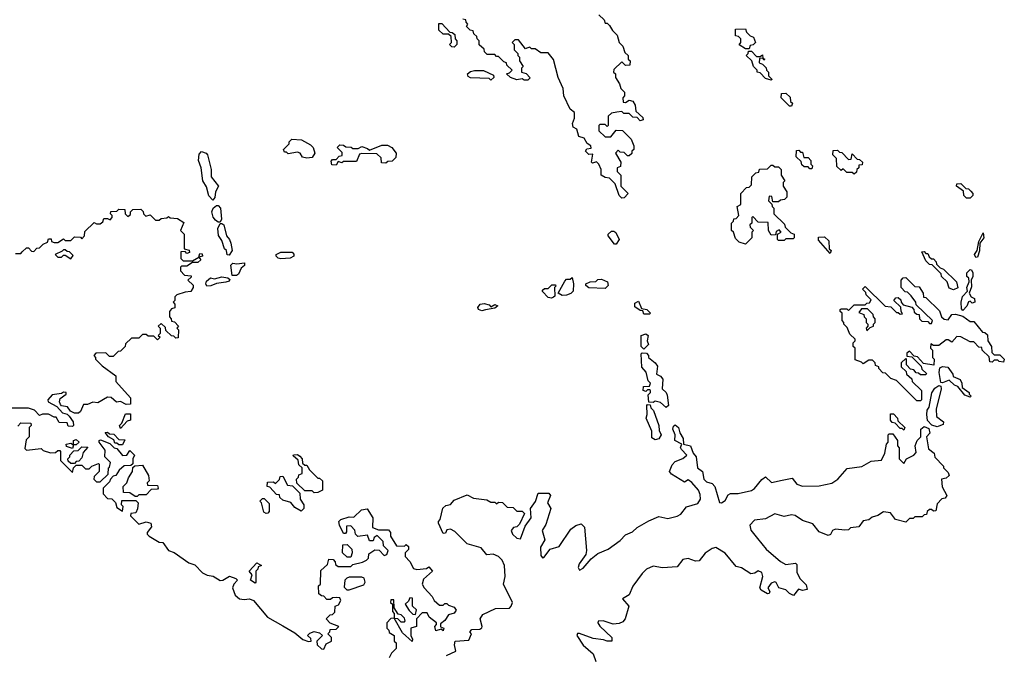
# Model space of a CAD drawing. Extents: x 2737958 to 2903317, y 894217 to 1030017.
# Tile 92 of 123: x 2848808 to 2854150, y 932458 to 935909. Entities that reach past the tile are written whole.
import ezdxf

# ---------------------------------------------------------------- set-up
doc = ezdxf.new("R2010")
doc.units = 0

msp = doc.modelspace()

# ---------------------------------------------------------------- linework, layer by layer
at = {"layer": '0CON05XD'}
for points in [[(2851950, 935935), (2851978.3, 935908.3), (2851985, 935890), (2851995, 935890), (2852008.3, 935878.3), (2852025, 935850), (2852050, 935825), (2852060, 935785), (2852080, 935765), (2852091.7, 935731.7), (2852110, 935715), (2852110, 935695), (2852120, 935685), (2852118.3, 935661.7), (2852095, 935660), (2852075, 935680), (2852031.7, 935638.3), (2852030, 935625), (2852040, 935615), (2852040, 935595), (2852061.7, 935561.7), (2852070, 935535), (2852090, 935515), (2852090, 935495), (2852080, 935485), (2852081.7, 935461.7), (2852095, 935460), (2852115, 935472.5), (2852135, 935467.5), (2852147.5, 935445), (2852151.7, 935411.7), (2852188.3, 935378.3), (2852190, 935365), (2852175, 935360), (2852158.3, 935378.3), (2852135, 935380), (2852115, 935400), (2852085, 935400), (2852075, 935410), (2852047, 935407), (2852018.3, 935401.7), (2852000, 935385), (2852000, 935335), (2851995, 935330), (2851985, 935340), (2851955, 935340), (2851950, 935335), (2851950, 935305), (2851985, 935272.5), (2852015, 935272.5), (2852045, 935310), (2852078.3, 935308.3), (2852125, 935260), (2852140, 935225), (2852140, 935205), (2852130, 935195), (2852128.3, 935181.7), (2852115, 935170), (2852105, 935170), (2852088.3, 935188.3), (2852065, 935190), (2852055, 935200), (2852040, 935185), (2852070, 935135), (2852068.3, 935111.7), (2852050, 935105), (2852050, 935085), (2852070, 935065), (2852070, 935005), (2852110, 934965), (2852088.3, 934941.7), (2852075, 934940), (2852060, 934955), (2852038.3, 935018.3), (2852008.3, 935048.3), (2851985, 935052.5), (2851962.5, 935065), (2851962.5, 935095), (2851950, 935125), (2851937, 935137), (2851915, 935130), (2851910, 935135), (2851918.3, 935178.3), (2851895, 935177.5), (2851877.5, 935195), (2851885, 935207.5), (2851908.3, 935211.7), (2851907.5, 935225), (2851887, 935237), (2851870, 935265), (2851842.5, 935275), (2851830, 935315), (2851810, 935325), (2851807.5, 935345), (2851817.5, 935375), (2851817.5, 935405), (2851793.8, 935423.8), (2851760, 935495), (2851756.7, 935535), (2851728.8, 935595), (2851703.6, 935693.6), (2851675, 935730), (2851635, 935730), (2851605, 935750), (2851585, 935750), (2851575, 935760), (2851560, 935755), (2851551.7, 935751.7), (2851515, 935800), (2851495, 935800), (2851480, 935785), (2851490, 935775), (2851490, 935745), (2851510, 935725), (2851510, 935715), (2851520, 935705), (2851520, 935685), (2851540, 935655), (2851530, 935645), (2851530, 935625), (2851555, 935617.5), (2851577, 935593), (2851565, 935580), (2851545, 935580), (2851535, 935587.5), (2851505, 935582.5), (2851470, 935595), (2851450, 935615), (2851465, 935620), (2851480, 935635), (2851451.7, 935661.7), (2851450, 935675), (2851435, 935680), (2851405, 935710), (2851395, 935710), (2851385, 935720), (2851345, 935720), (2851330, 935735), (2851328.3, 935748.3), (2851301.7, 935771.7), (2851300, 935795), (2851290, 935805), (2851288.3, 935818.3), (2851271.7, 935831.7), (2851268.3, 935848.3), (2851251.7, 935851.7), (2851231.7, 935871.7), (2851240, 935885), (2851230, 935895), (2851228.3, 935908.3), (2851211.7, 935911.7)], [(2851165, 935760), (2851151.7, 935761.7), (2851140, 935775), (2851150, 935785), (2851148.3, 935818.3), (2851135, 935830), (2851105, 935830), (2851081.7, 935851.7), (2851081.7, 935888.3), (2851098.3, 935888.3), (2851141.7, 935841.7), (2851155, 935840), (2851168.3, 935828.3), (2851170, 935805), (2851180, 935795), (2851180, 935775), (2851165, 935760)], [(2852765, 935750), (2852745, 935750), (2852711.7, 935771.7), (2852720, 935785), (2852720, 935805), (2852708.3, 935818.3), (2852691.7, 935821.7), (2852691.7, 935858.3), (2852745, 935860), (2852751.7, 935841.7), (2852771.7, 935821.7), (2852790, 935815), (2852800, 935785), (2852788.3, 935771.7), (2852771.7, 935768.3), (2852765, 935750)], [(2852885, 935580), (2852855, 935590), (2852825, 935620), (2852810, 935625), (2852810, 935635), (2852790, 935655), (2852780, 935685), (2852750, 935715), (2852760, 935725), (2852761.7, 935738.3), (2852778.3, 935738.3), (2852805, 935710), (2852825, 935710), (2852838.3, 935718.3), (2852840, 935700), (2852850, 935695), (2852845, 935690), (2852840, 935700), (2852821.7, 935698.3), (2852820, 935675), (2852838.3, 935668.3), (2852858.3, 935648.3), (2852860, 935635), (2852870, 935625), (2852870, 935605), (2852890, 935585), (2852885, 935580)], [(2851365, 935580), (2851355, 935590), (2851253.6, 935593.6), (2851240.7, 935600.7), (2851237.5, 935615), (2851253, 935627), (2851275, 935632.5), (2851325, 935632.5), (2851378.3, 935608.3), (2851380, 935595), (2851365, 935580)], [(2852995, 935440), (2852985, 935440), (2852940, 935485), (2852941.7, 935508.3), (2852965, 935510), (2852988.3, 935488.3), (2852990, 935465), (2853000, 935455), (2852995, 935440)], [(2850365, 935157.5), (2850343, 935163), (2850330, 935185), (2850315, 935190), (2850265, 935180), (2850255, 935190), (2850245, 935190), (2850240, 935205), (2850270, 935235), (2850270, 935245), (2850285, 935260), (2850337, 935257), (2850385, 935230), (2850400, 935215), (2850410, 935185), (2850395, 935160), (2850365, 935157.5)], [(2850525, 935120), (2850500.7, 935120.7), (2850498.3, 935141.7), (2850505, 935150), (2850525, 935150), (2850541.7, 935168.3), (2850558.3, 935171.7), (2850558.3, 935188.3), (2850530, 935215), (2850545, 935230), (2850565, 935227.5), (2850578.3, 935218.3), (2850607, 935217), (2850615, 935210), (2850645, 935210), (2850665, 935220), (2850695, 935210), (2850705, 935200), (2850773, 935227), (2850803, 935227), (2850827.5, 935215), (2850850, 935185), (2850848.3, 935161.7), (2850828.3, 935141.7), (2850805, 935140), (2850795, 935130), (2850771.7, 935131.7), (2850768.3, 935158.3), (2850745, 935180), (2850665, 935182.5), (2850651.7, 935178.3), (2850635, 935140), (2850565, 935140), (2850555, 935132.5), (2850535, 935140), (2850525, 935120)], [(2849855, 934930), (2849833.3, 934953.3), (2849821.7, 935001.7), (2849802.5, 935035), (2849792.5, 935105), (2849777.5, 935145), (2849781.2, 935178.8), (2849795, 935192.5), (2849820, 935185), (2849827.5, 935175), (2849847.5, 935095), (2849847.5, 935055), (2849887.5, 935005), (2849870, 934975), (2849867, 934943), (2849855, 934930)], [(2853105, 935100), (2853095, 935100), (2853085, 935110), (2853065, 935110), (2853051.7, 935121.7), (2853048.3, 935138.3), (2853020, 935165), (2853021.7, 935198.3), (2853035, 935200), (2853045, 935190), (2853055, 935190), (2853061.7, 935161.7), (2853085, 935160), (2853100, 935145), (2853100, 935125), (2853110, 935115), (2853105, 935100)], [(2853335, 935070), (2853325, 935080), (2853295, 935080), (2853275, 935100), (2853265, 935090), (2853241.7, 935111.7), (2853240, 935155), (2853220, 935175), (2853221.7, 935198.3), (2853245, 935200), (2853255, 935190), (2853268.3, 935188.3), (2853305, 935150), (2853318.3, 935151.7), (2853325, 935180), (2853351.7, 935151.7), (2853365, 935150), (2853380, 935135), (2853378.3, 935121.7), (2853360, 935120), (2853360, 935105), (2853350, 935095), (2853348.3, 935081.7), (2853335, 935070)], [(2852745, 934690), (2852711.7, 934701.7), (2852691.7, 934721.7), (2852680, 934755), (2852670, 934765), (2852670, 934805), (2852680, 934815), (2852681.7, 934828.3), (2852695, 934830), (2852710, 934845), (2852700, 934895), (2852720, 934905), (2852720, 934965), (2852751.7, 934998.3), (2852765, 935000), (2852778.3, 935011.7), (2852780, 935055), (2852801.7, 935078.3), (2852818.3, 935081.7), (2852821.7, 935098.3), (2852865, 935100), (2852885, 935120), (2852895, 935120), (2852905, 935110), (2852925, 935110), (2852940, 935095), (2852940, 935065), (2852960, 935035), (2852950, 935025), (2852950, 935005), (2852970, 934975), (2852970, 934945), (2852957, 934933), (2852935, 934930), (2852925, 934920), (2852895, 934920), (2852888.3, 934948.3), (2852875, 934950), (2852870, 934925), (2852888.3, 934908.3), (2852890, 934895), (2852900, 934885), (2852900, 934855), (2852958.3, 934798.3), (2852961.7, 934781.7), (2852991.7, 934751.7), (2853010, 934745), (2853010, 934725), (2853005, 934720), (2852965, 934720), (2852955, 934710), (2852925, 934710), (2852920, 934715), (2852920, 934745), (2852940, 934755), (2852928.3, 934768.3), (2852911.7, 934758.3), (2852908.3, 934741.7), (2852885, 934740), (2852870, 934765), (2852868.3, 934808.3), (2852815, 934810), (2852785, 934840), (2852780, 934835), (2852780, 934805), (2852770, 934795), (2852771.7, 934781.7), (2852790, 934765), (2852780, 934755), (2852780, 934725), (2852745, 934690)], [(2853965, 934940), (2853945, 934940), (2853930, 934955), (2853928.3, 934978.3), (2853890, 935005), (2853891.7, 935018.3), (2853915, 935020), (2853941.7, 934991.7), (2853955, 934990), (2853968.3, 934978.3), (2853980, 934965), (2853980, 934955), (2853965, 934940)], [(2848785, 934640), (2848815, 934640), (2848821.7, 934648.3), (2848845, 934670), (2848855, 934670), (2848871.7, 934651.7), (2848885, 934650), (2848901.7, 934668.3), (2848915, 934670), (2848935, 934690), (2848958.3, 934701.7), (2848965, 934720), (2848978.3, 934718.3), (2848980, 934705), (2848995, 934700), (2849015, 934700), (2849045, 934720), (2849055, 934710), (2849085, 934710), (2849105, 934730), (2849137.5, 934727.5), (2849145, 934720), (2849160, 934735), (2849161.7, 934758.3), (2849211.7, 934808.3), (2849225, 934800), (2849245, 934800), (2849258.3, 934811.7), (2849265, 934830), (2849285, 934830), (2849298.3, 934821.7), (2849310, 934835), (2849310, 934845), (2849300, 934855), (2849301.7, 934868.3), (2849335, 934870), (2849345, 934880), (2849378.3, 934878.3), (2849380, 934855), (2849395, 934840), (2849408.3, 934851.7), (2849410, 934865), (2849421.7, 934878.3), (2849465, 934880), (2849478.3, 934868.3), (2849480, 934855), (2849491.7, 934841.7), (2849515, 934850), (2849545, 934820), (2849565, 934820), (2849575, 934830), (2849607, 934833), (2849615, 934840), (2849625, 934832.5), (2849665, 934830), (2849698.3, 934808.3), (2849680, 934765), (2849700, 934745), (2849700, 934665), (2849728.3, 934658.3), (2849730, 934645), (2849715, 934640), (2849705, 934650), (2849681.7, 934648.3), (2849681.7, 934611.7), (2849695, 934600), (2849745, 934600), (2849780, 934620), (2849785, 934640), (2849798.3, 934638.3), (2849800, 934625), (2849780, 934620), (2849790, 934605), (2849775, 934590), (2849745, 934590), (2849715, 934570), (2849685, 934570), (2849680, 934565), (2849680, 934545), (2849701.7, 934521.7), (2849738.3, 934518.3), (2849738.3, 934511.7), (2849720, 934495), (2849748.3, 934468.3), (2849750, 934455), (2849737, 934433), (2849705, 934430), (2849660, 934415), (2849650, 934405), (2849650, 934385), (2849640, 934375), (2849650, 934365), (2849650, 934345), (2849631.7, 934338.3), (2849620, 934325), (2849620, 934295), (2849630, 934285), (2849631.7, 934271.7), (2849648.3, 934268.3), (2849670, 934245), (2849660, 934235), (2849670, 934225), (2849668.3, 934181.7), (2849655, 934180), (2849645, 934190), (2849631.7, 934191.7), (2849601.7, 934221.7), (2849598.3, 934238.3), (2849575, 934260), (2849560, 934245), (2849570, 934235), (2849570, 934205), (2849560, 934195), (2849570, 934185), (2849555, 934170), (2849535, 934190), (2849505, 934190), (2849495, 934200), (2849475, 934200), (2849455, 934180), (2849415, 934180), (2849381.7, 934148.3), (2849380, 934135), (2849355, 934110), (2849341.7, 934108.3), (2849315, 934080), (2849295, 934080), (2849275, 934100), (2849221.7, 934098.3), (2849210, 934085), (2849220, 934075), (2849220, 934065), (2849255, 934030), (2849330, 933975), (2849330, 933945), (2849410, 933855), (2849408.3, 933821.7), (2849385, 933820), (2849355, 933836.7), (2849333, 933833), (2849305, 933857.5), (2849285, 933860), (2849231.7, 933828.3), (2849205, 933832.5), (2849175, 933820), (2849155, 933820), (2849138.3, 933781.7), (2849127, 933773), (2849105, 933772.5), (2849083.6, 933783.6), (2849067, 933807), (2849035, 933812.5), (2849029.3, 933819.3), (2849023.3, 933835), (2849027.5, 933852.5), (2849060, 933875), (2849060, 933885), (2849045, 933887.5), (2849035, 933880), (2848985, 933872.5), (2848960, 933845), (2848962.5, 933835), (2849009.3, 933809.3), (2849040, 933775), (2849065, 933767.5), (2849076.7, 933756.7), (2849097.5, 933725), (2849100, 933705), (2849095, 933700), (2849071.7, 933701.7), (2849065, 933720), (2849021.7, 933721.7), (2849005, 933750), (2848995, 933750), (2848965, 933767.5), (2848932.5, 933767.5), (2848915, 933760), (2848888.3, 933788.3), (2848855, 933800), (2848765, 933800)], [(2849895, 934810), (2849885, 934810), (2849870.7, 934820.7), (2849857.5, 934837.5), (2849850, 934865), (2849857.5, 934885), (2849875, 934900), (2849885, 934900), (2849897.5, 934885), (2849903.6, 934826.4), (2849895, 934810)], [(2849945, 934630), (2849933, 934633), (2849930, 934655), (2849920, 934665), (2849905, 934710), (2849886.7, 934736.7), (2849882.5, 934775), (2849895, 934802.5), (2849905, 934803.3), (2849916.2, 934795), (2849930, 934735), (2849946.7, 934715), (2849953.3, 934695), (2849960, 934655), (2849945, 934630)], [(2852045, 934690), (2852035, 934690), (2852000, 934735), (2852000, 934745), (2852018.3, 934761.7), (2852031.7, 934761.7), (2852043, 934753), (2852060, 934715), (2852045, 934690)], [(2853995, 934617.5), (2853987.5, 934635), (2854003.3, 934655), (2854012.5, 934705), (2854035, 934752.5), (2854038.8, 934725), (2854017.5, 934695), (2854016.1, 934653.9), (2854005, 934620), (2853995, 934617.5)], [(2853205, 934640), (2853141.7, 934711.7), (2853141.7, 934728.3), (2853175, 934730), (2853198.3, 934708.3), (2853200, 934665), (2853210, 934655), (2853205, 934640)], [(2849085, 934610), (2849098.3, 934628.3), (2849078.3, 934648.3), (2849065, 934650), (2849055, 934660), (2849045, 934660), (2849038.3, 934651.7), (2849000, 934635), (2849015, 934620), (2849035, 934620), (2849045, 934630), (2849055, 934630), (2849085, 934610)], [(2850225, 934610), (2850210, 934615), (2850200, 934625), (2850200, 934635), (2850225, 934646.7), (2850286, 934646), (2850296, 934636), (2850296.2, 934625), (2850275, 934613.8), (2850225, 934610)], [(2853875, 934442.5), (2853851.7, 934451.7), (2853840, 934485), (2853810, 934515), (2853808.3, 934528.3), (2853758.3, 934578.3), (2853745, 934580), (2853725, 934600), (2853701.7, 934648.3), (2853715, 934650), (2853725, 934640), (2853735, 934640), (2853741.7, 934621.7), (2853755, 934610), (2853765, 934610), (2853780, 934595), (2853781.7, 934581.7), (2853801.7, 934561.7), (2853820, 934555), (2853890, 934485), (2853897, 934453), (2853875, 934442.5)], [(2849985, 934520), (2849960, 934520), (2849953, 934577), (2849965, 934587.5), (2849986.7, 934583.3), (2850028.3, 934588.3), (2850027.5, 934575), (2850010, 934560), (2849995, 934527.5), (2849985, 934520)], [(2853925, 934330), (2853918.3, 934338.3), (2853916.2, 934375), (2853924, 934406), (2853950, 934435), (2853947.5, 934455), (2853960, 934485), (2853957.5, 934505), (2853947.5, 934515), (2853947.5, 934535), (2853965, 934552.5), (2853971.7, 934551.7), (2853980, 934535), (2853980, 934515), (2853970, 934495), (2853971.7, 934458.3), (2853960, 934425), (2853970, 934405), (2853987.5, 934395), (2853990, 934375), (2853975, 934370), (2853965, 934380), (2853955, 934377.5), (2853947, 934353), (2853925, 934330)], [(2849823, 934463), (2849817.5, 934475), (2849820.7, 934489.3), (2849843, 934507), (2849865, 934502.5), (2849905, 934512.5), (2849937, 934507), (2849947.5, 934497.5), (2849945, 934490), (2849927, 934483), (2849875, 934477.5), (2849845, 934463.3), (2849823, 934463)], [(2851750.7, 934410.7), (2851730, 934425), (2851765, 934490), (2851775, 934500), (2851795, 934500), (2851805, 934510), (2851812.5, 934475), (2851810, 934435), (2851798.3, 934421.7), (2851775, 934412.5), (2851750.7, 934410.7)], [(2851985, 934450), (2851895, 934452.5), (2851880, 934465), (2851880, 934475), (2851903.6, 934486.4), (2851933, 934487), (2851945, 934497.5), (2851965, 934500), (2851996.7, 934485), (2852000, 934465), (2851985, 934450)], [(2853695, 933840), (2853675, 933840), (2853565, 933950), (2853535, 933960), (2853505, 933990), (2853491.7, 933991.7), (2853470, 934015), (2853470, 934025), (2853451.7, 934031.7), (2853450, 934045), (2853435, 934060), (2853415, 934060), (2853385, 934040), (2853375, 934050), (2853341.7, 934061.7), (2853340, 934125), (2853330, 934135), (2853330, 934155), (2853340, 934165), (2853340, 934175), (2853311.7, 934201.7), (2853298.3, 934238.3), (2853280, 934255), (2853280, 934265), (2853270, 934275), (2853270, 934315), (2853260, 934325), (2853260, 934335), (2853265, 934340), (2853295, 934340), (2853305, 934330), (2853335, 934360), (2853395, 934360), (2853405, 934370), (2853418.3, 934371.7), (2853428.3, 934388.3), (2853400, 934415), (2853398.3, 934428.3), (2853380, 934445), (2853395, 934460), (2853503, 934353), (2853535, 934350), (2853565, 934320), (2853575, 934320), (2853585, 934310), (2853598.3, 934311.7), (2853590, 934325), (2853588.3, 934348.3), (2853550, 934385), (2853561.7, 934398.3), (2853575, 934400), (2853588.3, 934388.3), (2853590, 934375), (2853601.7, 934361.7), (2853648.3, 934348.3), (2853660, 934335), (2853661.7, 934321.7), (2853675, 934310), (2853688.3, 934308.3), (2853690, 934285), (2853701.7, 934271.7), (2853735, 934270), (2853745, 934260), (2853755, 934260), (2853760, 934275), (2853671.7, 934361.7), (2853670, 934375), (2853645, 934410), (2853625, 934430), (2853611.7, 934431.7), (2853590, 934455), (2853590, 934495), (2853601.7, 934508.3), (2853615, 934510), (2853665, 934460), (2853688.3, 934458.3), (2853710, 934425), (2853711.7, 934401.7), (2853725, 934400), (2853798.3, 934328.3), (2853810, 934295), (2853823, 934283), (2853845, 934280), (2853865, 934307.5), (2853885, 934310), (2853925, 934300), (2853965, 934270), (2853985, 934270), (2854031.7, 934211.7), (2854045, 934210), (2854058.3, 934198.3), (2854060, 934165), (2854080, 934135), (2854081.7, 934101.7), (2854095, 934090), (2854125, 934090), (2854150, 934065), (2854145, 934050), (2854123, 934053), (2854115, 934060), (2854095, 934060), (2854085, 934050), (2854071.7, 934051.7), (2854068.3, 934078.3), (2854030, 934115), (2854028.3, 934128.3), (2854011.7, 934131.7), (2853985, 934160), (2853965, 934160), (2853915, 934187.5), (2853891.7, 934188.3), (2853865, 934157.5), (2853845, 934170), (2853835, 934170), (2853795, 934140), (2853765, 934140), (2853751.7, 934148.3), (2853750, 934125), (2853760, 934115), (2853760, 934075), (2853770, 934065), (2853767, 934033), (2853711.7, 934041.7), (2853678.3, 934078.3), (2853661.7, 934081.7), (2853635, 934110), (2853621.7, 934098.3), (2853621.7, 934081.7), (2853648.3, 934078.3), (2853698.3, 934028.3), (2853701.7, 934011.7), (2853728.3, 933988.3), (2853725, 933980), (2853695, 933980), (2853685, 933990), (2853671.7, 933991.7), (2853658.3, 934008.3), (2853641.7, 934011.7), (2853620, 934035), (2853620, 934065), (2853615, 934070), (2853590, 934045), (2853590, 934025), (2853618.3, 933998.3), (2853620, 933985), (2853648.3, 933958.3), (2853650, 933945), (2853700, 933895), (2853700, 933845), (2853695, 933840)], [(2851693.6, 934396.4), (2851675, 934400), (2851643.9, 934433.9), (2851645, 934440), (2851655, 934450), (2851675, 934450), (2851695, 934470), (2851715, 934470), (2851717, 934463), (2851710, 934455), (2851711.7, 934408.3), (2851705, 934402.5), (2851693.6, 934396.4)], [(2852225, 934310), (2852195, 934310), (2852188.3, 934328.3), (2852175, 934330), (2852145, 934350), (2852145, 934370), (2852165, 934380), (2852181.7, 934341.7), (2852210, 934335), (2852230, 934315), (2852225, 934310)], [(2851315, 934328.8), (2851297.5, 934335), (2851293.6, 934346.4), (2851306.1, 934363.9), (2851328.3, 934368.3), (2851355, 934360), (2851365, 934350), (2851385, 934362.5), (2851402.5, 934355), (2851386.4, 934343.6), (2851335, 934333.8), (2851315, 934328.8)], [(2853405, 934220), (2853421.7, 934238.3), (2853440, 934245), (2853440, 934255), (2853450, 934265), (2853450, 934285), (2853440, 934295), (2853438.3, 934308.3), (2853408.3, 934338.3), (2853375, 934340), (2853360, 934320), (2853388.3, 934308.3), (2853390, 934295), (2853400, 934285), (2853400, 934265), (2853410, 934255), (2853410, 934245), (2853400, 934235), (2853405, 934220)], [(2852195, 934120), (2852180, 934135), (2852180, 934195), (2852205, 934202.5), (2852217.5, 934195), (2852212.5, 934165), (2852220, 934145), (2852195, 934120)], [(2852315, 933803.8), (2852285, 933831.2), (2852255, 933837.5), (2852245, 933830), (2852221.7, 933831.7), (2852218.3, 933871.7), (2852230, 933885), (2852230, 933895), (2852225, 933900), (2852215, 933900), (2852205, 933890), (2852190, 933895), (2852191.7, 933918.3), (2852225, 933920), (2852230, 933935), (2852218.3, 933948.3), (2852207.5, 933995), (2852183, 934023), (2852180, 934095), (2852185, 934100), (2852208.3, 934098.3), (2852220, 934085), (2852220, 934075), (2852255.9, 934045.9), (2852267.7, 934027.7), (2852262.5, 933985), (2852285, 933973.3), (2852297.7, 933957.7), (2852293.3, 933905), (2852315.6, 933885.6), (2852320.9, 933870.9), (2852328.8, 933815), (2852315, 933803.8)], [(2853965, 933860), (2853935, 933870), (2853898.3, 933918.3), (2853880, 933925), (2853851.7, 933951.7), (2853815, 933937.5), (2853805, 933940), (2853796, 933994), (2853800.7, 934019.3), (2853815, 934026.7), (2853843, 934023), (2853870, 933985), (2853871.7, 933971.7), (2853910, 933955), (2853920, 933935), (2853921.7, 933911.7), (2853960, 933885), (2853960, 933875), (2853970, 933865), (2853965, 933860)], [(2853785, 933697.5), (2853757, 933707), (2853732.5, 933732.5), (2853729.2, 933765), (2853732, 933788), (2853742.5, 933805), (2853756.1, 933883.9), (2853772.3, 933907.7), (2853795, 933923.3), (2853805, 933920), (2853806.7, 933905), (2853780, 933795), (2853782.5, 933755), (2853820, 933725), (2853818.3, 933711.7), (2853795, 933702.5), (2853785, 933697.5)], [(2852255, 933627.5), (2852238.3, 933638.3), (2852237.5, 933675), (2852207.5, 933745), (2852212.5, 933765), (2852210, 933815), (2852215, 933820), (2852228.3, 933818.3), (2852231.7, 933801.7), (2852247, 933787), (2852276.4, 933706.4), (2852278.3, 933678.3), (2852287.5, 933655), (2852275, 933632.5), (2852255, 933627.5)], [(2849355, 933690), (2849350, 933705), (2849361.7, 933718.3), (2849381.7, 933768.3), (2849408.3, 933768.3), (2849410, 933735), (2849391.7, 933728.3), (2849355, 933690)], [(2853605, 933680), (2853595, 933690), (2853585, 933690), (2853558.3, 933718.3), (2853541.7, 933721.7), (2853532.5, 933735), (2853531.7, 933768.3), (2853548.3, 933768.3), (2853570, 933745), (2853571.7, 933731.7), (2853610, 933695), (2853605, 933680)], [(2848798.3, 933701.7), (2848815, 933720), (2848868.3, 933718.3), (2848870, 933705), (2848860, 933695), (2848860, 933645), (2848843, 933627), (2848835, 933580), (2848845, 933572.5), (2848925, 933580), (2848935, 933570), (2848975, 933557.5), (2849001.7, 933558.3), (2849015, 933570), (2849025, 933570), (2849030, 933565), (2849030, 933515), (2849095, 933450), (2849100, 933475), (2849115, 933490), (2849145, 933490), (2849165, 933470), (2849185, 933470), (2849200, 933485), (2849235, 933500), (2849240, 933495), (2849240, 933455), (2849211.7, 933428.3), (2849210, 933415), (2849225, 933400), (2849245, 933400), (2849288.3, 933441.7), (2849290, 933475), (2849295, 933480), (2849300, 933505), (2849270, 933535), (2849271.7, 933571.7), (2849240, 933615), (2849240, 933625), (2849247, 933627), (2849297, 933607), (2849320, 933585), (2849335, 933580), (2849365, 933542.5), (2849390, 933545), (2849405, 933570), (2849430, 933545), (2849422.5, 933525), (2849422.5, 933497.5), (2849411.7, 933488.3), (2849375, 933487.5), (2849347, 933463), (2849330, 933435), (2849315, 933430), (2849300, 933415), (2849295, 933400), (2849260, 933365), (2849260, 933335), (2849285, 933310), (2849308.3, 933308.3), (2849328.3, 933288.3), (2849335, 933260), (2849365, 933240), (2849370, 933265), (2849360, 933275), (2849361.7, 933298.3), (2849438.3, 933298.3), (2849450, 933285), (2849447, 933253), (2849438.3, 933231.7), (2849411.7, 933228.3), (2849410, 933215), (2849455, 933170), (2849495, 933182.5), (2849520, 933175), (2849522.5, 933155), (2849500, 933125), (2849500, 933115), (2849510, 933105), (2849565, 933072.5), (2849585, 933070), (2849615, 933026.7), (2849646.1, 933016.1), (2849725, 932960), (2849758.3, 932948.3), (2849800, 932905), (2849825, 932892.5), (2849857, 932887), (2849895, 932863.3), (2849910, 932865), (2849947, 932887), (2849980, 932875), (2849990, 932865), (2849970, 932845), (2849962.5, 932825), (2849977.5, 932785), (2850000, 932765), (2850025, 932760), (2850055, 932763.8), (2850076.1, 932756.1), (2850153.3, 932665), (2850235, 932617.5), (2850300.7, 932580.7), (2850345, 932543.3), (2850375, 932532.5), (2850390, 932535), (2850388.3, 932548.3), (2850370, 932565), (2850381.7, 932578.3), (2850405, 932587.5), (2850435, 932580), (2850450, 932565), (2850420, 932535), (2850422.5, 932515), (2850445, 932492.5), (2850458.3, 932491.7), (2850470.7, 932519.3), (2850500, 932535), (2850500, 932555), (2850480, 932575), (2850490, 932585), (2850491.7, 932598.3), (2850525, 932600), (2850540, 932615), (2850491.7, 932631.7), (2850470, 932655), (2850491.7, 932678.3), (2850505, 932680), (2850518.3, 932691.7), (2850520, 932725), (2850538.3, 932731.7), (2850550, 932755), (2850545, 932770), (2850525, 932772.5), (2850505, 932770), (2850495, 932760), (2850475, 932760), (2850458.3, 932778.3), (2850445, 932780), (2850431.7, 932791.7), (2850430, 932835), (2850440, 932845), (2850441.7, 932918.3), (2850478.3, 932951.7), (2850485, 932980), (2850508.3, 932978.3), (2850520, 932965), (2850521.7, 932951.7), (2850535, 932940), (2850605, 932940), (2850615, 932950), (2850667, 932963), (2850690, 932975), (2850700, 932985), (2850701.7, 933008.3), (2850735, 933030), (2850758.3, 933028.3), (2850785, 933000), (2850800, 933005), (2850807, 933027), (2850781.7, 933051.7), (2850780, 933075), (2850748.3, 933108.3), (2850731.7, 933098.3), (2850725, 933080), (2850705, 933080), (2850695, 933110), (2850642.5, 933102.5), (2850630, 933115), (2850627, 933137), (2850605, 933160), (2850581.7, 933158.3), (2850581.7, 933128.3), (2850575, 933120), (2850565, 933120), (2850542.5, 933165), (2850540, 933185), (2850550, 933195), (2850595, 933210), (2850621.7, 933208.3), (2850661.7, 933248.3), (2850692.5, 933252.5), (2850723.3, 933205), (2850721.7, 933151.7), (2850755, 933140), (2850808.3, 933138.3), (2850820, 933125), (2850820, 933105), (2850851.7, 933051.7), (2850895, 933050), (2850905, 933060), (2850918.3, 933048.3), (2850918.3, 933031.7), (2850900, 933015), (2850900, 932995), (2850925, 932967.5)], [(2851123.6, 932456.4), (2851175, 932480), (2851166.2, 932515), (2851170, 932535), (2851245, 932540), (2851260, 932575), (2851250, 932585), (2851261.7, 932598.3), (2851305, 932600), (2851315, 932607.5), (2851318, 932615), (2851306.7, 932655), (2851320.7, 932679.3), (2851388.6, 932711.4), (2851465, 932714.2), (2851475, 932723.8), (2851482, 932745), (2851432.5, 932845), (2851442.5, 932885), (2851438, 932945), (2851426.2, 932975), (2851405, 932993.8), (2851376.4, 933006.4), (2851343, 933003), (2851311.7, 933041.7), (2851235, 933062.5), (2851169.3, 933129.3), (2851145, 933142.5), (2851125, 933140), (2851118.3, 933121.7), (2851105, 933120), (2851080, 933175), (2851080, 933185), (2851090, 933195), (2851103, 933257), (2851119.3, 933270.7), (2851145, 933277.5), (2851165, 933300), (2851235, 933330), (2851270.7, 933310.7), (2851341.7, 933301.7), (2851365, 933290), (2851385, 933290), (2851395, 933280), (2851405, 933290), (2851427, 933287), (2851453, 933263), (2851485, 933260), (2851505, 933240), (2851535, 933240), (2851547.5, 933227.5), (2851520.5, 933169.5), (2851505, 933156.2), (2851487.7, 933152.3), (2851474.2, 933135.8), (2851482.5, 933115), (2851505, 933093.8), (2851525, 933090), (2851550.8, 933159.2), (2851583.3, 933205), (2851580, 933255), (2851607, 933293), (2851621.7, 933338.3), (2851678.3, 933338.3), (2851687.5, 933325), (2851672.5, 933285), (2851688.8, 933255), (2851662.5, 933167.5), (2851643.3, 933135), (2851656.7, 933085), (2851634.2, 933045), (2851635, 933000), (2851645, 932987.5), (2851651.7, 932988.3), (2851686.2, 933033.8), (2851735, 933048), (2851797.3, 933142.7), (2851825, 933163.3), (2851855, 933172.5), (2851873, 933153), (2851882.3, 933027.7), (2851878.8, 933005), (2851844.3, 932955), (2851838.8, 932935), (2851845, 932920), (2851865, 932931.2), (2851908.9, 932981.1), (2851945, 933010.8), (2852001.4, 933035), (2852065, 933081.1), (2852095, 933111.4), (2852132.1, 933127.9), (2852157.9, 933152.1), (2852221.3, 933188.7), (2852275, 933211.9), (2852325, 933201.5), (2852375, 933212.9), (2852395.6, 933225), (2852426.4, 933263.6), (2852487.4, 933282.6), (2852501.4, 933305), (2852500.3, 933330.3), (2852490, 933355), (2852455, 933396.7), (2852435, 933410), (2852415, 933397.5), (2852345, 933441.2), (2852333.8, 933455), (2852348.8, 933491.2), (2852365, 933510), (2852405, 933525.8), (2852427.5, 933545), (2852398, 933575), (2852393.8, 933586.2), (2852400, 933605), (2852363.3, 933625), (2852363.8, 933655), (2852350.8, 933685), (2852355, 933702.5), (2852365, 933710), (2852382.5, 933695), (2852390, 933665), (2852408, 933635), (2852410, 933605), (2852447.5, 933595), (2852462.5, 933555), (2852478.8, 933535), (2852486.2, 933476.2), (2852513.3, 933455), (2852520, 933415), (2852535, 933400), (2852565, 933390), (2852579.2, 933375), (2852605, 933287.5), (2852615, 933286.2), (2852635, 933298.8), (2852651.7, 933328.3), (2852663.6, 933336.4), (2852706.4, 933336.4), (2852777.7, 933352.3), (2852795, 933363.3), (2852835, 933412.5), (2852855, 933427.5), (2852887, 933397), (2852945, 933409.2), (2852999.3, 933419.3), (2853025, 933386.7), (2853055, 933376.7), (2853145, 933377.5), (2853215, 933392.5), (2853247.5, 933415), (2853298.3, 933471.7), (2853376.4, 933483.6), (2853428.3, 933511.7), (2853483, 933517), (2853502.5, 933555), (2853510, 933605), (2853520, 933615), (2853520, 933655), (2853525, 933660), (2853545, 933660), (2853570, 933625), (2853570, 933595), (2853580, 933585), (2853580, 933525), (2853605, 933500), (2853620, 933525), (2853660, 933545), (2853671.7, 933558.3), (2853666.7, 933595), (2853676.4, 933623.6), (2853697.5, 933645), (2853697.5, 933685), (2853715, 933700), (2853740, 933690), (2853746, 933664), (2853727.5, 933645), (2853738.3, 933578.3), (2853770, 933555), (2853773, 933533), (2853820, 933485), (2853820, 933475), (2853845, 933450), (2853850, 933435), (2853835, 933420), (2853810, 933415), (2853813, 933373), (2853837.5, 933325), (2853828.3, 933311.7), (2853811.7, 933308.3), (2853785, 933280), (2853778.3, 933241.7), (2853765, 933240), (2853755, 933250), (2853745, 933250), (2853731.7, 933238.3), (2853728.3, 933221.7), (2853715, 933220), (2853705, 933210), (2853665, 933210), (2853655, 933200), (2853635, 933200), (2853615, 933180), (2853560, 933195), (2853531.7, 933231.7), (2853495, 933236.7), (2853463.9, 933216.1), (2853432.3, 933207.7), (2853415, 933193.3), (2853385, 933187.5), (2853360, 933155), (2853315, 933150), (2853305, 933140), (2853285, 933137.5), (2853235, 933143.3), (2853217.5, 933135), (2853206.7, 933113.3), (2853195, 933107.5), (2853145, 933127.5), (2853112, 933172), (2853055, 933190), (2853015, 933217.5), (2852995, 933220), (2852955, 933211.2), (2852905, 933226.9), (2852855, 933198), (2852795, 933191.2), (2852770, 933165), (2852775, 933137.5), (2852811.2, 933091.2), (2852858.8, 933035), (2852935, 932966.7), (2852965, 932951.2), (2853017.5, 932957.5), (2853025, 932950), (2853025, 932910), (2853040, 932875), (2853075, 932840), (2853080, 932815), (2853055, 932810), (2853032.5, 932817.5), (2853007, 932783), (2852983.9, 932793.9), (2852965, 932812.5), (2852927.5, 932825), (2852913, 932853), (2852905, 932857.5), (2852885, 932850), (2852867.5, 932825), (2852877.5, 932805), (2852875, 932793.3), (2852865, 932792.5), (2852831.7, 932811.7), (2852823.3, 932825), (2852840, 932885), (2852835, 932907.5), (2852815, 932916.7), (2852797, 932903), (2852775, 932900), (2852725, 932932.5), (2852695, 932940), (2852635, 933012.5), (2852585, 933042.5), (2852565, 933037.5), (2852527.7, 933012.3), (2852495, 932970), (2852475, 932968.8), (2852435, 932983.3), (2852405, 932978), (2852375, 932938), (2852296.4, 932933.6), (2852245, 932941.1), (2852208.6, 932925), (2852185, 932902.9), (2852135, 932832.5), (2852114.5, 932785.5), (2852078.8, 932765), (2852112.9, 932725), (2852092.5, 932655), (2852080.8, 932639.2), (2852060.3, 932629.7), (2852027, 932627), (2851974.2, 932645.8), (2851946.2, 932643.8), (2851944.2, 932635), (2851955, 932616.2), (2852020, 932555), (2852020, 932535), (2851995, 932533.8), (2851975, 932542), (2851918.8, 932548.8), (2851845, 932576.2), (2851833.8, 932576.2), (2851830, 932565), (2851865, 932513.3), (2851920, 932465), (2851933.3, 932425)], [(2849095, 933580), (2849061.7, 933591.7), (2849060, 933605), (2849085, 933610), (2849100, 933600), (2849100, 933625), (2849115, 933630), (2849130, 933615), (2849115, 933600), (2849100, 933600), (2849095, 933580)], [(2849365, 933600), (2849345, 933600), (2849335, 933610), (2849325, 933610), (2849318.3, 933628.3), (2849290, 933645), (2849271.7, 933668.3), (2849285, 933670), (2849295, 933660), (2849318.3, 933658.3), (2849345, 933630), (2849378.3, 933628.3), (2849365, 933600)], [(2849105, 933500), (2849085, 933500), (2849071.7, 933511.7), (2849070, 933525), (2849080, 933535), (2849080, 933545), (2849101.7, 933568.3), (2849125, 933570), (2849145, 933590), (2849178.3, 933588.3), (2849151.7, 933558.3), (2849145, 933530), (2849128.3, 933511.7), (2849115, 933510), (2849105, 933500)], [(2850405, 933340), (2850395, 933350), (2850355, 933350), (2850311.7, 933391.7), (2850310, 933415), (2850320, 933425), (2850321.7, 933438.3), (2850340, 933445), (2850340, 933475), (2850321.7, 933491.7), (2850318.3, 933518.3), (2850291.7, 933541.7), (2850293, 933547), (2850315, 933547.5), (2850328.3, 933538.3), (2850340, 933525), (2850341.7, 933501.7), (2850355, 933490), (2850365, 933490), (2850380, 933465), (2850425, 933420), (2850435, 933420), (2850450, 933405), (2850450, 933355), (2850425, 933342.5), (2850405, 933340)], [(2849445, 933320), (2849435, 933320), (2849405, 933340), (2849371.7, 933341.7), (2849370, 933375), (2849390, 933395), (2849398.3, 933421.7), (2849420, 933455), (2849421.7, 933478.3), (2849432.5, 933487.5), (2849475, 933490), (2849507.5, 933435), (2849510, 933405), (2849500, 933395), (2849501.7, 933381.7), (2849555, 933380), (2849560, 933365), (2849555, 933360), (2849521.7, 933358.3), (2849495, 933330), (2849455, 933330), (2849445, 933320)], [(2850335, 933240), (2850300.7, 933260.7), (2850278.3, 933288.3), (2850235, 933300), (2850220, 933315), (2850218.3, 933328.3), (2850201.7, 933331.7), (2850165, 933370), (2850150, 933375), (2850151.7, 933398.3), (2850185, 933400), (2850195, 933390), (2850218.3, 933411.7), (2850221.7, 933428.3), (2850235, 933430), (2850261.7, 933381.7), (2850288.3, 933378.3), (2850328.3, 933338.3), (2850330, 933305), (2850350, 933275), (2850350, 933255), (2850335, 933240)], [(2850145, 933227.5), (2850132.5, 933235), (2850120, 933285), (2850110, 933295), (2850125, 933310), (2850135, 933310), (2850161.7, 933281.7), (2850161.7, 933238.3), (2850155, 933230), (2850145, 933227.5)], [(2850605, 932990), (2850585, 932990), (2850560, 933015), (2850561.7, 933058.3), (2850585, 933060), (2850610, 933035), (2850612.5, 933015), (2850605, 932990)], [(2850085, 932850), (2850060, 932865), (2850070, 932895), (2850052.5, 932915), (2850095, 932960), (2850120, 932945), (2850101.7, 932938.3), (2850100, 932925), (2850090, 932915), (2850090, 932855), (2850085, 932850)], [(2850925, 932967.5), (2850945, 932930), (2850963, 932923), (2851015, 932930), (2851028.3, 932938.3), (2851047.5, 932915), (2850998.3, 932871.7), (2850992.5, 932845), (2851002.5, 932825), (2851046.4, 932776.4), (2851057.5, 932755), (2851085, 932730), (2851105, 932730), (2851115, 932740), (2851125, 932740), (2851135, 932730), (2851165, 932720), (2851176.4, 932703.6), (2851165, 932687.5), (2851135, 932677.5), (2851115, 932647.5), (2851091.7, 932628.3), (2851091.7, 932611.7), (2851110, 932605), (2851105, 932590), (2851095, 932600), (2851065, 932590), (2851060, 932615), (2851070, 932625), (2851070, 932635), (2851030, 932665), (2851018.3, 932688.3), (2850991.7, 932688.3), (2850960, 932655), (2850960, 932615), (2850930, 932605), (2850930, 932565), (2850940, 932545), (2850937.5, 932532.5), (2850885, 932580), (2850840, 932660), (2850821.7, 932658.3), (2850800, 932635), (2850800, 932605), (2850810, 932595), (2850811.7, 932581.7), (2850840, 932565), (2850840, 932535), (2850850, 932525), (2850850, 932495), (2850825, 932470), (2850812.5, 932445)], [(2850595, 932812.5), (2850675, 932840), (2850682.5, 932855), (2850676.7, 932876.7), (2850665, 932882.5), (2850595, 932882.5), (2850583.6, 932876.4), (2850572.5, 932865), (2850568.3, 932828.3), (2850583, 932813), (2850595, 932812.5)], [(2850955, 932680), (2850960, 932705), (2850940, 932725), (2850938.3, 932768.3), (2850925, 932770), (2850918.3, 932751.7), (2850900, 932735), (2850921.7, 932701.7), (2850941.7, 932681.7), (2850955, 932680)], [(2850895, 932640), (2850900, 932645), (2850895, 932660), (2850877, 932677), (2850861.7, 932681.7), (2850840, 932715), (2850838.3, 932758.3), (2850821.7, 932758.3), (2850820, 932745), (2850830, 932735), (2850830, 932695), (2850840, 932685), (2850840, 932660), (2850858.3, 932658.3), (2850875, 932640), (2850895, 932640)]]:
    msp.add_lwpolyline(points, dxfattribs=at)

doc.saveas('drawing.dxf')
